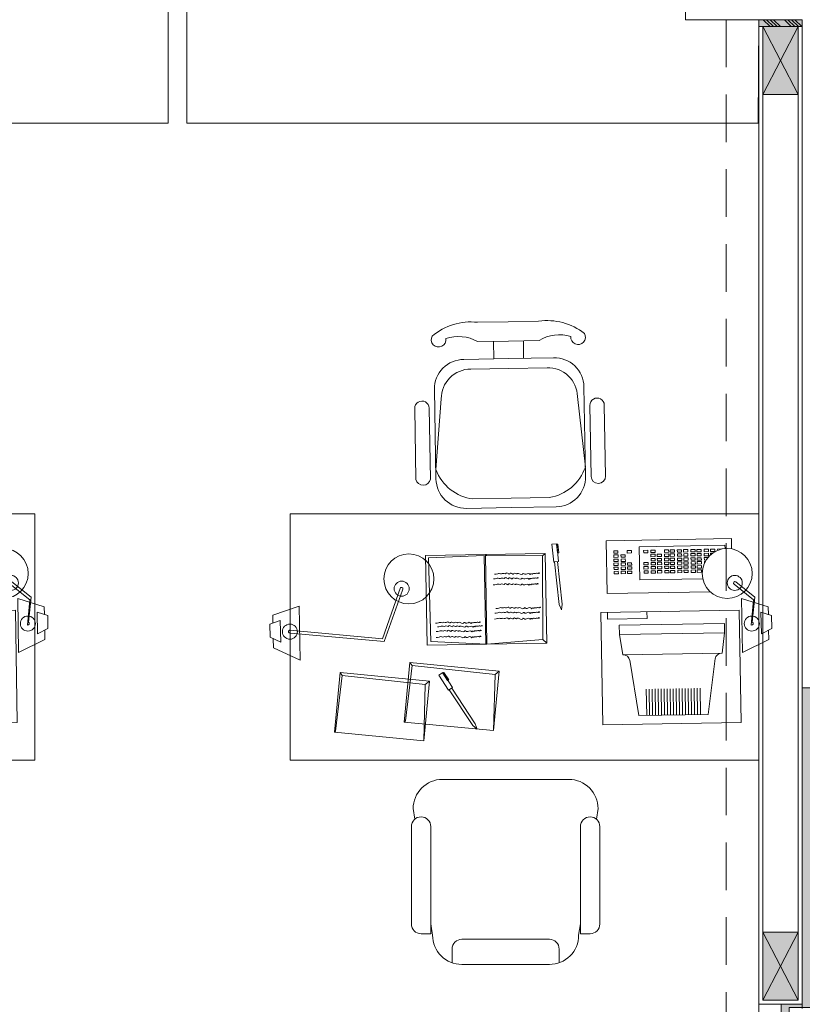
# Model space of a CAD drawing. Header units: millimetres. Extents: x -8931983 to 9630244, y 4 to 18563053.
# Tile 33 of 256: x 349108.21 to 349111.09, y 9281944.87 to 9281948.49. Entities that reach past the tile are written whole.
import ezdxf

# ---------------------------------------------------------------- set-up
doc = ezdxf.new("R2010")
doc.units = ezdxf.units.MM
for name, pattern in [('ACAD_ISO03W100', [30, 12, -18]), ('CONTINUA', [0]), ('DASHED2', [0.375, 0.25, -0.125]), ('HIDDEN', [9.524999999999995, 6.349999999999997, -3.174999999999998])]:
    doc.linetypes.add(name, pattern=pattern)
for name, color, linetype, lineweight in [('.', 7, 'Continuous', 0), ('0_PROYECCIONES 1', 1, 'DASHED2', 0), ('COLUMNETAS TOP', 253, 'Continuous', 0), ('JUNTAS DE DILATACIÓN', 160, 'CONTINUA', 9), ('LPUERTAS', 7, 'Continuous', 5), ('MURO', 133, 'Continuous', 15), ('Proyecciones 2', 251, 'HIDDEN', 5), ('PUERTAS-1.5', 1, 'Continuous', 9), ('TARRAJEO', 32, 'Continuous', 0)]:
    doc.layers.add(name, color=color, linetype=linetype, lineweight=lineweight)
doc.layers.add('LMOBILIARIO', color=252, linetype='Continuous', lineweight=5, true_color=0x898989)

# ---------------------------------------------------------------- blocks, each defined once
blk = doc.blocks.new('00_PTA_ 01')
at = {"layer": 'PUERTAS-1.5', "true_color": 0xffffff}
h = blk.add_hatch(color=7, dxfattribs=at)
h.dxf.hatch_style = 1
h.paths.add_polyline_path([(1.970000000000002, 0.1050000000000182), (0.9900000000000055, 0.1049999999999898), (0.9900000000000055, 0.0649999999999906), (1.970000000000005, 0.0650000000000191)])
h = blk.add_hatch(color=7, dxfattribs=at)
h.dxf.hatch_style = 1
h.paths.add_polyline_path([(0, 0), (0.0349999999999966, 0), (0.0349999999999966, 0.0249999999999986), (0.009999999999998, 0.0250000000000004), (0.009999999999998, 0.0649999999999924), (0, 0.0649999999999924)])
h = blk.add_hatch(color=7, dxfattribs=at)
h.dxf.hatch_style = 1
h.paths.add_polyline_path([(1, 3.6e-15), (1, 0.0649999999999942), (0.9900000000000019, 0.0649999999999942), (0.9900000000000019, 0.0250000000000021), (0.9650000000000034, 0.0250000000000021), (0.9650000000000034, 3.6e-15)])
at = {"layer": 'PUERTAS-1.5'}
for points in [[(1.970000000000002, 0.1050000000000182), (0.9900000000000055, 0.1049999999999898), (0.9900000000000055, 0.0649999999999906), (1.970000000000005, 0.0650000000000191)], [(0, 0), (0.0349999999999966, 0), (0.0349999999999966, 0.0249999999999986), (0.009999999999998, 0.0250000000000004), (0.009999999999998, 0.0649999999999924), (0, 0.0649999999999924)], [(1, 3.6e-15), (1, 0.0649999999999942), (0.9900000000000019, 0.0649999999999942), (0.9900000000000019, 0.0250000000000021), (0.9650000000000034, 0.0250000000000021), (0.9650000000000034, 3.6e-15)]]:
    blk.add_lwpolyline(points, close=True, dxfattribs=at)
at = {"layer": 'PUERTAS-1.5', "linetype": 'ACAD_ISO03W100', "ltscale": 0.01}
blk.add_arc((0.9904164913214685, 0.0645919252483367), 0.9804165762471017, 2.362126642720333, 179.9761520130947, dxfattribs=at)
at = {"layer": 'PUERTAS-1.5', "linetype": 'HIDDEN', "ltscale": 0.25}
blk.add_arc((0.9900000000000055, 0.0650000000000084), 0.9799999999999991, 359.9999999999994, 1.2213e-12, dxfattribs=at)
blk = doc.blocks.new('ESCRITORIOOO TOPICO')
at = {"layer": 'LMOBILIARIO', "lineweight": 0}
for p, q in [((-0.9748531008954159, 1.475256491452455), (-0.975971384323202, 1.539767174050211)), ((-0.8648696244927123, 1.477163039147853), (-0.865987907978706, 1.54167372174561)), ((-0.6166931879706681, 1.043497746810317), (-0.621214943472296, 1.30434532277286)), ((-0.5636985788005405, 1.044416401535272), (-0.5682203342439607, 1.305263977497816)), ((-1.260844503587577, 1.03233147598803), (-1.265366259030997, 1.293179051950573)), ((-1.207849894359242, 1.03325012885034), (-1.212371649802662, 1.294097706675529)), ((-0.100544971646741, 0.8146274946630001), (-0.56143326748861, 0.8066380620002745)), ((-0.56143326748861, 0.8066380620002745), (-0.5580692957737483, 0.612579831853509)), ((-0.0998912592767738, 0.7769166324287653), (-0.100544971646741, 0.8146274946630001)), ((-0.7611940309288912, 0.793881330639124), (-0.743265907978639, 0.7958239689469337)), ((-0.7541108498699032, 0.7285123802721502), (-0.7611940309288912, 0.793881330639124)), ((-0.7441665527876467, 0.7938739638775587), (-0.73949564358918, 0.7943800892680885)), ((-0.7441665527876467, 0.7938739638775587), (-0.7407097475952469, 0.7619719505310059)), ((-0.743265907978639, 0.7958239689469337), (-0.736169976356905, 0.7303373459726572)), ((-0.7407097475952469, 0.7619719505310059), (-0.7360388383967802, 0.7624780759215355)), ((-0.73949564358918, 0.7943800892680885), (-0.7360388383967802, 0.7624780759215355)), ((-0.1243817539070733, 0.789949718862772), (-0.4397263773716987, 0.784483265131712)), ((-0.4397263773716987, 0.784483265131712), (-0.437623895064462, 0.6631968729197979)), ((-0.1241751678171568, 0.7780323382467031), (-0.1243817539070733, 0.789949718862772)), ((-1.215178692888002, 0.7437646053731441), (-1.009915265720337, 0.7521910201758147)), ((-1.215178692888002, 0.7437646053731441), (-1.205791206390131, 0.4364124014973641)), ((-1.009915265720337, 0.7521910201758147), (-1.004265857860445, 0.4262922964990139)), ((-1.000947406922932, 0.7523464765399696), (-1.005464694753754, 0.7561220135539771)), ((-0.7955152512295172, 0.7510394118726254), (-1.000947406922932, 0.7523464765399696)), ((-0.785534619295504, 0.7601335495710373), (-0.7955152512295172, 0.7510394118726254)), ((-0.7955152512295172, 0.7510394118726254), (-0.7942444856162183, 0.4435465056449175)), ((-0.751187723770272, 0.7288291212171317), (-0.7541108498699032, 0.7285123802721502)), ((-0.751187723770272, 0.7288291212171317), (-0.7341922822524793, 0.5719823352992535)), ((-0.736169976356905, 0.7303373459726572), (-0.7511749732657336, 0.7287114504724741)), ((-0.740251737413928, 0.7300141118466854), (-0.7232562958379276, 0.5731673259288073)), ((-0.437623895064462, 0.6631968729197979), (-0.2060164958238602, 0.667211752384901)), ((-0.0142229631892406, 0.5992343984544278), (-0.0845988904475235, 0.655575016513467)), ((-1.383430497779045, 0.4465253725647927), (-1.317284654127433, 0.6342065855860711)), ((-1.378121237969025, 0.4367870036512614), (-1.310823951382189, 0.625303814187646)), ((-0.5580692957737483, 0.612579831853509), (-0.1786599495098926, 0.619156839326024)), ((-0.0191915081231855, 0.5893178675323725), (-0.0907471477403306, 0.6464536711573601)), ((0.0347193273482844, 0.5640861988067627), (-0.0632296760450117, 0.5945273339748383)), ((-0.0632296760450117, 0.5945273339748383), (-0.0597754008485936, 0.3952597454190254)), ((-0.0275930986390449, 0.4968695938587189), (-0.0191915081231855, 0.5893178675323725)), ((-0.0239677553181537, 0.5072550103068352), (-0.0142229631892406, 0.5992343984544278)), ((-1.787157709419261, 0.5325042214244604), (-1.690322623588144, 0.566321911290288)), ((-1.690322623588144, 0.566321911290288), (-1.686868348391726, 0.36705432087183)), ((-0.7341922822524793, 0.5719823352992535), (-0.7259912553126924, 0.5527019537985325)), ((-0.7259912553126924, 0.5527019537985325), (-0.7232562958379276, 0.5731673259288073)), ((-0.0718269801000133, 0.5513886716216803), (-0.5812298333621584, 0.5425582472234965)), ((-0.4110083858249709, 0.5212444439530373), (-0.4114288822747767, 0.545501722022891)), ((-0.0646785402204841, 0.1390149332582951), (-0.0718269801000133, 0.5513886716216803)), ((0.0079934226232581, 0.5438209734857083), (0.0093751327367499, 0.4641139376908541)), ((0.0471730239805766, 0.5316445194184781), (0.0079934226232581, 0.5438209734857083)), ((0.0347193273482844, 0.5640861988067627), (0.035217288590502, 0.5353601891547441)), ((-1.79847951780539, 0.4996503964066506), (-1.759745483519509, 0.5131774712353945)), ((-1.787157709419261, 0.5325042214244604), (-1.786659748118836, 0.5037782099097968)), ((-1.759745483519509, 0.5131774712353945), (-1.758363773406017, 0.4334704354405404)), ((-0.5812298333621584, 0.5425582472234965), (-0.5740813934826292, 0.1301845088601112)), ((-0.5569725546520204, 0.5429787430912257), (-0.5565520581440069, 0.518721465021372)), ((-0.5565520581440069, 0.518721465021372), (-0.4110083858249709, 0.5212444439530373)), ((0.0471730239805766, 0.5316445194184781), (0.0480045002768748, 0.4836789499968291)), ((-1.79847951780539, 0.4996503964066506), (-1.797648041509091, 0.4516848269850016)), ((-1.726536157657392, 0.4777412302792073), (-1.383430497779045, 0.4465253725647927)), ((-0.1262627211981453, 0.5026090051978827), (-0.5134045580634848, 0.4958979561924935)), ((-0.5134045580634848, 0.4958979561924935), (-0.5128099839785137, 0.4615986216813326)), ((-0.1256681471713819, 0.4683096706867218), (-0.1262627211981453, 0.5026090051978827)), ((0.0093751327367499, 0.4641139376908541), (0.0480045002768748, 0.4836789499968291)), ((0.0362166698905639, 0.4777086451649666), (0.03679801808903, 0.4441722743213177)), ((-1.758363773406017, 0.4334704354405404), (-1.797648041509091, 0.4516848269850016)), ((-1.785660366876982, 0.4461266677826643), (-1.785079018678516, 0.4125902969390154)), ((-1.722553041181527, 0.4674877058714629), (-1.378121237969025, 0.4367870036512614)), ((-1.205791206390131, 0.4364124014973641), (-0.9997819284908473, 0.4263700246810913)), ((-0.7942444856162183, 0.4435465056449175), (-0.9997819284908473, 0.4263700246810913)), ((-0.7798149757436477, 0.430183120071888), (-0.7942444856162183, 0.4435465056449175)), ((-0.5128099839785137, 0.4615986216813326), (-0.1256681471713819, 0.4683096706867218)), ((-0.5128099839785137, 0.4615986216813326), (-0.5003321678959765, 0.3875950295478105)), ((-0.135250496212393, 0.3939236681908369), (-0.1256681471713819, 0.4683096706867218)), ((-0.0597754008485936, 0.3952597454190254), (0.03679801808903, 0.4441722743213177)), ((-1.686868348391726, 0.36705432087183), (-1.785079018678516, 0.4125902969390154)), ((-0.135250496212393, 0.3939236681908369), (-0.5003321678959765, 0.3875950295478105)), ((-0.4413218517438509, 0.1640372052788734), (-0.4748205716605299, 0.3680077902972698)), ((-0.1864770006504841, 0.1684549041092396), (-0.1600678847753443, 0.3734639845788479)), ((-1.275224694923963, 0.3480305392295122), (-1.29958535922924, 0.1440436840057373)), ((-1.275224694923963, 0.3480305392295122), (-1.283140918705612, 0.3589689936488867)), ((-1.275224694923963, 0.3480305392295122), (-0.9695328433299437, 0.3147740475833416)), ((-0.9546340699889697, 0.3276121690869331), (-0.9695328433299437, 0.3147740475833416)), ((-1.532215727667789, 0.3108805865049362), (-1.556576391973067, 0.1068937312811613)), ((-1.540131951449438, 0.3218190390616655), (-1.532215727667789, 0.3108805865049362)), ((-1.532215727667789, 0.3108805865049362), (-1.22652387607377, 0.2776240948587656)), ((-1.211625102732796, 0.2904622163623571), (-1.22652387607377, 0.2776240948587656)), ((-1.177164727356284, 0.3124237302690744), (-1.162086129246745, 0.3223144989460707)), ((-1.141101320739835, 0.2574446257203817), (-1.177164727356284, 0.3124237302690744)), ((-1.162086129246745, 0.3223144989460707), (-1.125957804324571, 0.2672364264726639)), ((-1.162000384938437, 0.320168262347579), (-1.158071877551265, 0.3227451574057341)), ((-1.162000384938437, 0.320168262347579), (-1.144400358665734, 0.293336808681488)), ((-1.158071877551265, 0.3227451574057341), (-1.140471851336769, 0.2959137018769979)), ((-1.144400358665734, 0.293336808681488), (-1.140471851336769, 0.2959137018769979)), ((-0.9695328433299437, 0.3147740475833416), (-0.9755386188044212, 0.1086076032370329)), ((-1.22652387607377, 0.2776240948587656), (-1.23252965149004, 0.0714576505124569)), ((-1.138642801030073, 0.2590572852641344), (-1.141101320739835, 0.2574446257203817)), ((-1.138642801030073, 0.2590572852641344), (-1.052111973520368, 0.1271399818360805)), ((-1.125957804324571, 0.2672364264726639), (-1.138577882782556, 0.2589583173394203)), ((-1.129444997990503, 0.2650905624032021), (-1.042914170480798, 0.133173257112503)), ((-0.4123957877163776, 0.1645386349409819), (-0.4140695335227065, 0.2610924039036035)), ((-0.4013974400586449, 0.1647292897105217), (-0.4030711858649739, 0.2612830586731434)), ((-0.3903990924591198, 0.1649199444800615), (-0.3920728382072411, 0.2614737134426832)), ((-0.3794007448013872, 0.1651105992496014), (-0.3810744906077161, 0.261664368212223)), ((-0.3684023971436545, 0.1653012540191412), (-0.3700761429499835, 0.2618550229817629)), ((-0.3574040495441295, 0.165491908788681), (-0.3590777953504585, 0.2620456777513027)), ((-0.3464057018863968, 0.1656825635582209), (-0.3480794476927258, 0.2622363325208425)), ((-0.3354073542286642, 0.1658732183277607), (-0.3370811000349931, 0.2624269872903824)), ((-0.3354073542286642, 0.1658732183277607), (-0.3370811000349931, 0.2624269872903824)), ((-0.3244090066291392, 0.1660638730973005), (-0.3260827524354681, 0.2626176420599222)), ((-0.3134106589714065, 0.1662545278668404), (-0.3150844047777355, 0.262808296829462)), ((-0.3024123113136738, 0.1664451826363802), (-0.3040860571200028, 0.2629989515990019)), ((-0.2914139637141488, 0.16663583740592), (-0.2930877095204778, 0.2631896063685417)), ((-0.2804156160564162, 0.1668264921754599), (-0.2820893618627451, 0.2633802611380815)), ((-0.2694172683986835, 0.1670171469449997), (-0.2710910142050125, 0.2635709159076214)), ((-0.2584189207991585, 0.1672078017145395), (-0.2600926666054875, 0.2637615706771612)), ((-0.2474205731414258, 0.1673984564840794), (-0.2490943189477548, 0.263952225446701)), ((-0.2364222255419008, 0.1675891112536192), (-0.2380959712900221, 0.2641428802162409)), ((-0.2254238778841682, 0.167779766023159), (-0.2270976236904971, 0.2643335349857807)), ((-0.2144255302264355, 0.1679704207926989), (-0.2160992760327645, 0.2645241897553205)), ((-0.4413218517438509, 0.1640372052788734), (-0.1864770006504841, 0.1684549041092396)), ((-1.29958535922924, 0.1440436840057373), (-1.303844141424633, 0.1399787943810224)), ((-1.052111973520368, 0.1271399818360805), (-1.036033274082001, 0.1137062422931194)), ((-1.036033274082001, 0.1137062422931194), (-1.042914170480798, 0.133173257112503)), ((-0.5740813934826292, 0.1301845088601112), (-0.0646785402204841, 0.1390149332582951)), ((-1.556576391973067, 0.1068937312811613), (-1.56083517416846, 0.1028288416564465))]:
    blk.add_line(p, q, dxfattribs=at)
for points in [[(-1.20117700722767, 1.55907660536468, -0.2070656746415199), (-1.034745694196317, 1.609901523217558), (-0.922212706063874, 1.611852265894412)], [(-0.6415868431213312, 1.56877702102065, 0.2070656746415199), (-0.8096797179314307, 1.613803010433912), (-0.922212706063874, 1.611852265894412)], [(-1.151120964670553, 1.549954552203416, -0.214578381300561), (-1.033965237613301, 1.538761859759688), (-0.920979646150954, 1.540720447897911)], [(-0.6912966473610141, 1.557925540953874, 0.214578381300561), (-0.8079940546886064, 1.542679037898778), (-0.920979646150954, 1.540720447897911)], [(-0.9103667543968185, 0.9284920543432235), (-1.07534196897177, 0.925632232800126, -0.4142135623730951), (-1.187231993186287, 1.033709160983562), (-1.192951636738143, 1.363659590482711, -0.418376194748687), (-1.084836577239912, 1.473349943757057), (-0.9198613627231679, 1.476209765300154)], [(-0.9103667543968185, 0.9284920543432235), (-0.7453915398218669, 0.931351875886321, 0.4142135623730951), (-0.6373146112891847, 1.043241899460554), (-0.6430342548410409, 1.373192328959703, 0.418376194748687), (-0.7548861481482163, 1.479069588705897), (-0.9198613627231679, 1.476209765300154)], [(-0.9109662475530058, 0.9630751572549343), (-1.051265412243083, 0.9606430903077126, -0.2802796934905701), (-1.187831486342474, 1.068292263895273), (-1.167653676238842, 1.328211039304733, -0.4183761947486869), (-1.05953861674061, 1.437901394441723), (-0.9192394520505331, 1.440333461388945)], [(-0.9109662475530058, 0.9630751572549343), (-0.7706670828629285, 0.9655072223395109, 0.2802796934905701), (-0.6379141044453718, 1.077825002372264), (-0.6670883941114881, 1.336888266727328, 0.4183761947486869), (-0.778940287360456, 1.442765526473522), (-0.9192394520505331, 1.440333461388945)]]:
    blk.add_lwpolyline(points, format="xyb", dxfattribs=at)
for points in [[(-1.723819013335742, 0.9054742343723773), (0, 0.9054742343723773), (0, 0), (-1.723819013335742, 0)], [(-0.5336994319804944, 0.7694997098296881), (-0.5180521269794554, 0.7697709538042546), (-0.5178989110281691, 0.7609323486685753), (-0.5335462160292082, 0.7606611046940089)], [(-0.4840362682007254, 0.7703606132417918), (-0.4683889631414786, 0.7706318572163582), (-0.4682357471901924, 0.761793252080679), (-0.4838830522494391, 0.7615220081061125)], [(-0.4234881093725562, 0.7714102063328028), (-0.4078408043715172, 0.7716814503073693), (-0.4076875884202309, 0.76284284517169), (-0.42333489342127, 0.7625716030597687)], [(-0.396955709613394, 0.7718701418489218), (-0.3813084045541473, 0.7721413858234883), (-0.381155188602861, 0.763302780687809), (-0.3968024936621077, 0.7630315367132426)], [(-0.3472925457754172, 0.7727310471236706), (-0.3316452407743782, 0.7730022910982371), (-0.3314920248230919, 0.7641636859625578), (-0.347139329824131, 0.7638924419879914)], [(-0.3262028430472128, 0.7730966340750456), (-0.3105555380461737, 0.773367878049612), (-0.3104023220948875, 0.7645292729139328), (-0.3260496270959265, 0.7642580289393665)], [(-0.2996704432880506, 0.7735565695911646), (-0.2840231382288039, 0.7738278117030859), (-0.2838699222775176, 0.7649892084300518), (-0.2995172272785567, 0.7647179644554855)], [(-0.2765396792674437, 0.7739575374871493), (-0.260892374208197, 0.7742287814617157), (-0.2607391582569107, 0.7653901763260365), (-0.2763864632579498, 0.76511893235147)], [(-0.2500072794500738, 0.7744174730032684), (-0.2343599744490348, 0.7746887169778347), (-0.2342067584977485, 0.7658501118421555), (-0.2498540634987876, 0.765578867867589)], [(-0.227556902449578, 0.774806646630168), (-0.211909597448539, 0.7750778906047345), (-0.2117563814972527, 0.7662392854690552), (-0.2274036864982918, 0.7659680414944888)], [(-0.2010245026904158, 0.775266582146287), (-0.1853771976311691, 0.7755378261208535), (-0.1852239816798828, 0.7666992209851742), (-0.2008712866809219, 0.7664279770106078)], [(-0.2007652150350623, 0.7603089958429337), (-0.1851179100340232, 0.7605802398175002), (-0.184964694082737, 0.7517416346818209), (-0.200611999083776, 0.7514703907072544)], [(-0.1778937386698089, 0.7756675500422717), (-0.1622464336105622, 0.7759387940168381), (-0.162093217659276, 0.7671001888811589), (-0.177740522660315, 0.7668289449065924)], [(-1.005501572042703, 0.7563204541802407), (-1.225468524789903, 0.752507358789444), (-1.219748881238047, 0.4225569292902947), (-0.9997819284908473, 0.4263700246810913)], [(-1.005501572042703, 0.7563204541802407), (-0.785534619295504, 0.7601335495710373), (-0.7798149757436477, 0.430183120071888), (-0.9997819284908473, 0.4263700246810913)], [(-0.5334401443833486, 0.7545421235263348), (-0.5177928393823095, 0.7548133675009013), (-0.5176396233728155, 0.745974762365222), (-0.5332869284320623, 0.7457035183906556)], [(-0.5331690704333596, 0.7389046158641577), (-0.5175217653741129, 0.7391758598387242), (-0.5173685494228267, 0.7303372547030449), (-0.5330158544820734, 0.7300660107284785)], [(-0.5329215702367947, 0.7246270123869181), (-0.517274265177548, 0.7248982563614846), (-0.5171210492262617, 0.7160596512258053), (-0.5327683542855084, 0.715788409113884)], [(-0.5069077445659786, 0.7550020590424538), (-0.4912604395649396, 0.7552733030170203), (-0.4911072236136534, 0.746434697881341), (-0.5067545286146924, 0.7461634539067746)], [(-0.5066366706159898, 0.7393645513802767), (-0.4909893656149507, 0.7396357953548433), (-0.4908361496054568, 0.7307971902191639), (-0.5064834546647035, 0.7305259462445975)], [(-0.5063891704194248, 0.7250869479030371), (-0.4907418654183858, 0.7253581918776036), (-0.4905886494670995, 0.7165195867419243), (-0.5062359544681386, 0.7162483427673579)], [(-0.4832584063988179, 0.7254879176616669), (-0.4676111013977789, 0.7257591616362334), (-0.4674578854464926, 0.7169205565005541), (-0.4831051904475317, 0.7166493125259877)], [(-0.4227102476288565, 0.726537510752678), (-0.4070629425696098, 0.7268087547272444), (-0.4069097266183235, 0.7179701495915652), (-0.4225570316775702, 0.7176989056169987)], [(-0.3966964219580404, 0.7569125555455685), (-0.3810491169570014, 0.757183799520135), (-0.3808959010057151, 0.7483451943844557), (-0.3965432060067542, 0.7480739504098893)], [(-0.3964253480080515, 0.7412750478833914), (-0.3807780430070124, 0.741546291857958), (-0.3806248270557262, 0.7327076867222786), (-0.3962721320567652, 0.7324364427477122)], [(-0.3961778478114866, 0.726997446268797), (-0.3805305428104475, 0.7272686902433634), (-0.3803773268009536, 0.7184300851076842), (-0.3960246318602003, 0.7181588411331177)], [(-0.3735656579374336, 0.7573135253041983), (-0.3579183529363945, 0.7575847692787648), (-0.3577651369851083, 0.7487461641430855), (-0.3734124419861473, 0.7484749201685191)], [(-0.3732945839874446, 0.7416760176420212), (-0.3576472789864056, 0.7419472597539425), (-0.3574940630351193, 0.7331086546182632), (-0.3731413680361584, 0.732837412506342)], [(-0.3730470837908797, 0.7273984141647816), (-0.3573997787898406, 0.7276696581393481), (-0.3572465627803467, 0.7188310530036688), (-0.3728938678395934, 0.7185598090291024)], [(-0.3470332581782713, 0.7577734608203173), (-0.3313859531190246, 0.7580447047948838), (-0.3312327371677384, 0.7492060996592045), (-0.3468800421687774, 0.7489348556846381)], [(-0.3467621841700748, 0.7421359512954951), (-0.3311148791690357, 0.7424071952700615), (-0.3309616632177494, 0.7335685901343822), (-0.3466089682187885, 0.7332973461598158)], [(-0.3465146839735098, 0.7278583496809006), (-0.3308673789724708, 0.7281295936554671), (-0.3307141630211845, 0.7192909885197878), (-0.3463614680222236, 0.7190197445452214)], [(-0.3259435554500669, 0.7581390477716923), (-0.3102962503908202, 0.7584102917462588), (-0.3101430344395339, 0.7495716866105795), (-0.3257903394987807, 0.7493004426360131)], [(-0.325672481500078, 0.7425015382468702), (-0.3100251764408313, 0.7427727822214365), (-0.309871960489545, 0.7339341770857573), (-0.3255192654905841, 0.7336629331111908)], [(-0.3254249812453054, 0.7282239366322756), (-0.3097776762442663, 0.7284951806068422), (-0.3096244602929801, 0.7196565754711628), (-0.3252717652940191, 0.7193853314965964)], [(-0.299411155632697, 0.7585989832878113), (-0.283763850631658, 0.7588702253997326), (-0.2836106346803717, 0.7500316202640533), (-0.2992579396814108, 0.7497603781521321)], [(-0.2991400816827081, 0.7429614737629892), (-0.2834927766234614, 0.7432327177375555), (-0.2833395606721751, 0.7343941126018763), (-0.2989868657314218, 0.7341228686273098)], [(-0.2988925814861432, 0.7286838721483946), (-0.2832452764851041, 0.7289551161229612), (-0.2830920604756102, 0.7201165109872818), (-0.2987393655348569, 0.7198452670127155)], [(-0.2762803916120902, 0.758999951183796), (-0.2606330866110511, 0.7592711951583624), (-0.2604798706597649, 0.7504325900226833), (-0.2761271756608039, 0.7501613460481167)], [(-0.2760093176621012, 0.743362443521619), (-0.2603620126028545, 0.7436336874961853), (-0.2602087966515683, 0.7347950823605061), (-0.275856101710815, 0.7345238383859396)], [(-0.2757618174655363, 0.7290848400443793), (-0.2601145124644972, 0.7293560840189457), (-0.2599612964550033, 0.7205174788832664), (-0.27560860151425, 0.7202462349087)], [(-0.2497479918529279, 0.759459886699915), (-0.2341006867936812, 0.7597311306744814), (-0.233947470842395, 0.7508925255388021), (-0.249594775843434, 0.7506212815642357)], [(-0.2494769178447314, 0.7438223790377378), (-0.2338296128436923, 0.7440936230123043), (-0.233676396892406, 0.7352550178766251), (-0.2493237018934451, 0.7349837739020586)], [(-0.2492294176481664, 0.7295447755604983), (-0.2335821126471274, 0.7298160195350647), (-0.2334288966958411, 0.7209774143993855), (-0.2490762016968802, 0.720706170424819)], [(-0.2272976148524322, 0.7598490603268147), (-0.2116503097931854, 0.7601203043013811), (-0.2114970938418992, 0.7512816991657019), (-0.2271443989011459, 0.7510104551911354)], [(-0.2270265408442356, 0.7442115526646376), (-0.2113792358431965, 0.7444827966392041), (-0.2112260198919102, 0.7356441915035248), (-0.2268733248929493, 0.7353729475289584)], [(-0.2267790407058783, 0.7299339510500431), (-0.2111317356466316, 0.7302051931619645), (-0.2109785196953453, 0.7213665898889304), (-0.2266258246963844, 0.7210953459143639)], [(-0.5326622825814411, 0.7096694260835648), (-0.517014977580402, 0.7099406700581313), (-0.5168617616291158, 0.701102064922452), (-0.5325090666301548, 0.7008308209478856)], [(-0.5323912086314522, 0.6940319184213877), (-0.5167439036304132, 0.6943031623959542), (-0.5165906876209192, 0.6854645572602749), (-0.532237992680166, 0.6851933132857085)], [(-0.5061298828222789, 0.7101293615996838), (-0.4904825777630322, 0.7104006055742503), (-0.490329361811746, 0.701562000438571), (-0.5059766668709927, 0.7012907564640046)], [(-0.5058588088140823, 0.6944918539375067), (-0.4902115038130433, 0.6947630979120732), (-0.490058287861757, 0.6859244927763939), (-0.5057055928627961, 0.6856532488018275)], [(-0.4829991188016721, 0.7105303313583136), (-0.4673518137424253, 0.7108015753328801), (-0.4671985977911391, 0.7019629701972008), (-0.4828459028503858, 0.7016917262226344)], [(-0.4827280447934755, 0.6948928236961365), (-0.4670807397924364, 0.6951640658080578), (-0.4669275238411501, 0.6863254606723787), (-0.4825748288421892, 0.6860542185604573)], [(-0.4224509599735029, 0.7115799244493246), (-0.4068036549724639, 0.7118511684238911), (-0.4066504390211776, 0.7030125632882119), (-0.4222977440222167, 0.7027413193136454)], [(-0.422179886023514, 0.6959424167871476), (-0.406532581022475, 0.696213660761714), (-0.406379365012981, 0.6873750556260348), (-0.4220266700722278, 0.6871038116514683)], [(-0.3959185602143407, 0.7120398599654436), (-0.380271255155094, 0.7123111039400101), (-0.3801180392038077, 0.7034724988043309), (-0.3957653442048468, 0.7032012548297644)], [(-0.3956474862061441, 0.6964023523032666), (-0.380000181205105, 0.696673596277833), (-0.3798469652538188, 0.6878349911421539), (-0.3954942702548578, 0.6875637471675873)], [(-0.3727877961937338, 0.7124408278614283), (-0.3571404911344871, 0.7127120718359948), (-0.3569872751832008, 0.7038734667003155), (-0.3726345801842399, 0.7036022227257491)], [(-0.3725167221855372, 0.6968033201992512), (-0.3568694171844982, 0.6970745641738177), (-0.3567162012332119, 0.6882359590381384), (-0.372363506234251, 0.687964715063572)], [(-0.3462553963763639, 0.7129007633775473), (-0.3306080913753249, 0.7131720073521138), (-0.3304548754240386, 0.7043334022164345), (-0.3461021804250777, 0.7040621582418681)], [(-0.345984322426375, 0.6972632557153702), (-0.3303370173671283, 0.6975344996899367), (-0.330183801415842, 0.6886958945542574), (-0.3458311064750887, 0.688424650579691)], [(-0.3251656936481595, 0.7132663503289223), (-0.3095183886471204, 0.7135375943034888), (-0.3093651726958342, 0.7046989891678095), (-0.3250124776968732, 0.7044277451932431)], [(-0.3248946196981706, 0.6976288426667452), (-0.3092473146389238, 0.6979000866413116), (-0.3090940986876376, 0.6890614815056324), (-0.3247414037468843, 0.688790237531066)], [(-0.2986332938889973, 0.7137262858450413), (-0.2829859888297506, 0.7139975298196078), (-0.2828327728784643, 0.7051589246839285), (-0.2984800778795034, 0.7048876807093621)], [(-0.2983622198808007, 0.6980887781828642), (-0.2827149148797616, 0.6983600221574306), (-0.2825616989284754, 0.6895214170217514), (-0.2982090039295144, 0.689250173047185)], [(-0.2755025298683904, 0.714127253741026), (-0.2598552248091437, 0.7143984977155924), (-0.2597020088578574, 0.7055598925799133), (-0.2753493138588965, 0.7052886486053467)], [(-0.2752314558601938, 0.698489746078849), (-0.2595841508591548, 0.6987609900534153), (-0.2594309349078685, 0.689922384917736), (-0.2750782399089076, 0.6896511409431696)], [(-0.2489701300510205, 0.714587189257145), (-0.2333228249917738, 0.7148584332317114), (-0.2331696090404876, 0.7060198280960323), (-0.2488169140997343, 0.7057485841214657)], [(-0.2486990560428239, 0.698949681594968), (-0.2330517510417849, 0.6992209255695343), (-0.2328985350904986, 0.6903823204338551), (-0.2485458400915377, 0.6901110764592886)], [(-0.2265197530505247, 0.7149763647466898), (-0.2108724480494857, 0.7152476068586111), (-0.2107192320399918, 0.7064090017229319), (-0.2263665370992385, 0.7061377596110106)], [(-0.2262486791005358, 0.6993388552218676), (-0.2106013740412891, 0.6996100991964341), (-0.2104481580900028, 0.6907714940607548), (-0.2260954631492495, 0.6905002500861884)], [(-1.304045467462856, 0.1399644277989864), (-1.283140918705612, 0.3589689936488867), (-0.9546340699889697, 0.3276121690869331), (-0.9755386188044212, 0.1086076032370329)], [(-1.561036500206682, 0.1028144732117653), (-1.540131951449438, 0.3218190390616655), (-1.211625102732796, 0.2904622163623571), (-1.23252965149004, 0.0714576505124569)]]:
    blk.add_lwpolyline(points, close=True, dxfattribs=at)
for points in [[(-0.1775339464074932, 0.7549121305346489), (-0.1776344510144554, 0.7607099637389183), (-0.1701989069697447, 0.7608388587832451)], [(-0.1512797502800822, 0.7714208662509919), (-0.1513613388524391, 0.7761274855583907), (-0.1357140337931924, 0.7763987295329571), (-0.1357120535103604, 0.7762844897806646)], [(-0.1936366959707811, 0.7359490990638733), (-0.2003409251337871, 0.7358328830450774), (-0.2004941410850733, 0.7446714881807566), (-0.1871291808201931, 0.7449031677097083)], [(-0.2001335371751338, 0.7238692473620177), (-0.2002466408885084, 0.7303938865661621), (-0.1968827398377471, 0.730452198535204)]]:
    blk.add_lwpolyline(points, dxfattribs=at)
for centre, radius in [((-0.1162119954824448, 0.6865211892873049), 0.0918569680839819), ((-1.286763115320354, 0.6662298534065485), 0.0918569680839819), ((-1.31337201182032, 0.6303915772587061), 0.0277161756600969), ((-0.0883769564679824, 0.6516266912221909), 0.0277161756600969), ((-0.0257804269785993, 0.5020623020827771), 0.0277161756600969), ((-1.724544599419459, 0.4726144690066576), 0.0277161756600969)]:
    blk.add_circle(centre, radius, dxfattribs=at)
for centre, radius, start, end in [((-1.177706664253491, 1.54596802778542), 0.0268829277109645, 150.8159140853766, 8.527962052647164), ((-0.6645887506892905, 1.554862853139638), 0.0268829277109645, 173.4582673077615, 31.17031522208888), ((-1.23886895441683, 1.293638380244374), 0.0265012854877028, 0.9931147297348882, 180.9931147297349), ((-0.5947176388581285, 1.30480465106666), 0.0265012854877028, 0.9931147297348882, 180.9931147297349), ((-1.234484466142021, 1.0377285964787), 0.0269068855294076, 191.5711777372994, 350.6350771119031), ((-0.5901958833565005, 1.043957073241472), 0.0265012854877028, 180.9931147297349, 0.9931147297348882), ((-0.087673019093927, 0.6510143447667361), 0.0054999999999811, 56.01799622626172, 236.0179962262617), ((-1.314054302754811, 0.6297552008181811), 0.0054999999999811, 305.968233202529, 125.9682332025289), ((-0.0257804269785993, 0.5020623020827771), 0.0055000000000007, 250.7569169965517, 70.7569169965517), ((-1.724544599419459, 0.4726144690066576), 0.0055000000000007, 111.2293123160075, 291.2293123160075), ((-0.4987409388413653, 0.3632600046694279), 0.0243869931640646, 7.426874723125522, 93.741155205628), ((-0.1359973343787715, 0.3695481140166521), 0.0243869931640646, 88.24507403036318, 174.5593547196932)]:
    blk.add_arc(centre, radius, start, end, dxfattribs=at)
for points, knots in [([(-0.9715172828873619, 0.6834036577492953), (-0.9677308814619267, 0.6836076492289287), (-0.9620081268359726, 0.6839159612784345), (-0.9537716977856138, 0.6878073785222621), (-0.9468821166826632, 0.6834088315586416), (-0.939719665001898, 0.6885819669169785), (-0.932381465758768, 0.6826427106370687), (-0.9257634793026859, 0.6919291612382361), (-0.9187393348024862, 0.6806828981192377), (-0.9124958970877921, 0.6913095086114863), (-0.9036313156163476, 0.6802336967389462), (-0.8979822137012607, 0.6904275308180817), (-0.8922473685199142, 0.6825671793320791), (-0.8841127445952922, 0.6915260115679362), (-0.8713492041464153, 0.6760221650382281), (-0.8658777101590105, 0.6886214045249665), (-0.8569541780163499, 0.6775718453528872), (-0.8463992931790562, 0.69203692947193), (-0.8403437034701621, 0.6802786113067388), (-0.8382607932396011, 0.6875740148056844), (-0.8339493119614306, 0.6827754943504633), (-0.8291134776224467, 0.687926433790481), (-0.8221676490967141, 0.6839413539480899), (-0.8159399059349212, 0.6888326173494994), (-0.8110666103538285, 0.6836680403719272), (-0.808891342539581, 0.6903842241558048), (-0.8073195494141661, 0.6869935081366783), (-0.8061217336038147, 0.6872665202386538), (-0.8056254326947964, 0.687379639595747)], [0, 0, 0, 0, 0.0113473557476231, 0.0171503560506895, 0.0259843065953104, 0.0315931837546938, 0.0404271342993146, 0.0465813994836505, 0.0563193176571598, 0.0612894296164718, 0.0731771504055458, 0.0781475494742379, 0.0860195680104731, 0.0890326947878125, 0.1091108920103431, 0.1130471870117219, 0.1196384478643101, 0.1365863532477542, 0.140566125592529, 0.1445022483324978, 0.1489528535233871, 0.1520994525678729, 0.1621418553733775, 0.1677097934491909, 0.1721604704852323, 0.1761401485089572, 0.1781299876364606, 0.1795377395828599, 0.1795377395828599, 0.1795377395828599, 0.1795377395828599]), ([(-0.9757934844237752, 0.6661854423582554), (-0.9720070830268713, 0.6663894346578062), (-0.966284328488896, 0.6666977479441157), (-0.9580478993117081, 0.670589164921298), (-0.9511583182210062, 0.666190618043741), (-0.9439958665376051, 0.6713637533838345), (-0.9366576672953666, 0.6654244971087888), (-0.9300396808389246, 0.6747109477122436), (-0.9230155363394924, 0.6634646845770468), (-0.9167720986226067, 0.6740912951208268), (-0.9079075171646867, 0.6630154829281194), (-0.9022584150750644, 0.6732093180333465), (-0.8965235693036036, 0.665348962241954), (-0.8883889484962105, 0.674307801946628), (-0.8756254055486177, 0.6588039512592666), (-0.8701539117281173, 0.6714031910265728), (-0.8612303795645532, 0.6603536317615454), (-0.8506754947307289, 0.6748187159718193), (-0.8446199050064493, 0.6630603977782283), (-0.8425369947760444, 0.6703558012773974), (-0.838225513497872, 0.6655572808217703), (-0.8333896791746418, 0.6707082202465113), (-0.8264438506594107, 0.6667231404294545), (-0.8202161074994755, 0.6716144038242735), (-0.8153428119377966, 0.666449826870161), (-0.8131675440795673, 0.673166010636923), (-0.8115957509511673, 0.6697752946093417), (-0.8103979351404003, 0.670048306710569), (-0.8099016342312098, 0.6701614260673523)], [0, 0, 0, 0, 0.0113473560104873, 0.0171503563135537, 0.0259843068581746, 0.031593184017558, 0.0404271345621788, 0.0465813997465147, 0.056319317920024, 0.061289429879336, 0.07317715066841, 0.0781475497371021, 0.0860195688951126, 0.0890326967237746, 0.1091108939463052, 0.113047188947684, 0.1196384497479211, 0.1365863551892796, 0.1405661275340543, 0.1445022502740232, 0.1489528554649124, 0.1520994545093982, 0.1621418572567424, 0.1677097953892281, 0.172160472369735, 0.1761401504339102, 0.1781299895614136, 0.1795377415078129, 0.1795377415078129, 0.1795377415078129, 0.1795377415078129]), ([(-0.9765604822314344, 0.644456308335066), (-0.972774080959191, 0.644660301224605), (-0.9670513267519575, 0.6449686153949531), (-0.9588148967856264, 0.6488600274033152), (-0.9519253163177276, 0.6444614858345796), (-0.9447628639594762, 0.6496346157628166), (-0.9374246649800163, 0.6436953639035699), (-0.930806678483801, 0.6529818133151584), (-0.9237825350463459, 0.6417355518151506), (-0.9175390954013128, 0.652362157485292), (-0.908674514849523, 0.641286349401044), (-0.9030254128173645, 0.651480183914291), (-0.8972905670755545, 0.6436198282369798), (-0.8891559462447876, 0.6525786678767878), (-0.8763924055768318, 0.6370748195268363), (-0.8709209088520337, 0.6496740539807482), (-0.8619973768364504, 0.6386244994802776), (-0.8514424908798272, 0.6530895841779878), (-0.8453869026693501, 0.6413312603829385), (-0.8433039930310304, 0.6486266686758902), (-0.8389925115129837, 0.6438281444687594), (-0.8341566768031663, 0.6489790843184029), (-0.827210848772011, 0.6449940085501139), (-0.8209831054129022, 0.6498852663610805), (-0.8161098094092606, 0.644720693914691), (-0.8139345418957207, 0.6514368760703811), (-0.8123627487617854, 0.6480461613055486), (-0.811164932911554, 0.6483191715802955), (-0.8106686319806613, 0.6484322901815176)], [0, 0, 0, 0, 0.0113473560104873, 0.0171503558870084, 0.0259843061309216, 0.0315931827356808, 0.0404271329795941, 0.0465813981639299, 0.0563193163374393, 0.0612894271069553, 0.0731771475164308, 0.0781475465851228, 0.0860195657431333, 0.0890326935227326, 0.1091108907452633, 0.1130471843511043, 0.1196384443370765, 0.136586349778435, 0.1405661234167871, 0.1445022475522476, 0.1489528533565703, 0.1520994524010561, 0.1621418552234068, 0.1677097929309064, 0.1721604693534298, 0.1761401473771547, 0.1781299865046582, 0.1795377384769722, 0.1795377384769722, 0.1795377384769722, 0.1795377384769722]), ([(-0.9713280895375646, 0.5405393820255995), (-0.9675416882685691, 0.5407433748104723), (-0.9618189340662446, 0.5410516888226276), (-0.9535825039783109, 0.5449431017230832), (-0.9466929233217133, 0.5405445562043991), (-0.93953047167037, 0.5457176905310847), (-0.9321922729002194, 0.5397784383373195), (-0.9255742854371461, 0.5490648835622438), (-0.9185501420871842, 0.5378186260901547), (-0.9123067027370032, 0.5484452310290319), (-0.9034421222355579, 0.5373694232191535), (-0.897793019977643, 0.5475632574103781), (-0.8920581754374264, 0.5397029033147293), (-0.8839235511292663, 0.5486617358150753), (-0.8711600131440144, 0.533157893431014), (-0.8656885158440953, 0.5457571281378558), (-0.8567649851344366, 0.5347075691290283), (-0.8462100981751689, 0.5491726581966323), (-0.8401545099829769, 0.5374143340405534), (-0.8380716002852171, 0.5447097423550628), (-0.8337601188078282, 0.5399112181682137), (-0.8289242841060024, 0.545062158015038), (-0.8219784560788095, 0.5410770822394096), (-0.815750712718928, 0.545968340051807), (-0.8108774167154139, 0.5408037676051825), (-0.8087021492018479, 0.5475199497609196), (-0.807130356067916, 0.544129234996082), (-0.8059325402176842, 0.5444022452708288), (-0.8054362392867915, 0.5445153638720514)], [0, 0, 0, 0, 0.0113473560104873, 0.0171503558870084, 0.0259843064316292, 0.0315931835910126, 0.0404271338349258, 0.0465813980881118, 0.0563193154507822, 0.0612894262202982, 0.0731771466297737, 0.0781475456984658, 0.0860195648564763, 0.0890326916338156, 0.109110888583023, 0.113047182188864, 0.1196384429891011, 0.1365863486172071, 0.1405661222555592, 0.144502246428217, 0.1489528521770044, 0.1520994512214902, 0.162141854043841, 0.1677097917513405, 0.1721604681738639, 0.1761401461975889, 0.1781299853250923, 0.1795377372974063, 0.1795377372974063, 0.1795377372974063, 0.1795377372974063]), ([(-0.9670518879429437, 0.5577575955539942), (-0.9632654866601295, 0.5579615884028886), (-0.957542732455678, 0.5582699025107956), (-0.9493063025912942, 0.5621613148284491), (-0.9424167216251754, 0.5577627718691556), (-0.9352542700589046, 0.5629359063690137), (-0.9279160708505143, 0.5569966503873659), (-0.9212980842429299, 0.5662831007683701), (-0.9142739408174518, 0.5550368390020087), (-0.9080305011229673, 0.5656634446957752), (-0.8991659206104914, 0.554587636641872), (-0.893516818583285, 0.5647814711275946), (-0.8877819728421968, 0.5569211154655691), (-0.8796473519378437, 0.5658799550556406), (-0.8668838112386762, 0.550376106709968), (-0.8614123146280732, 0.5629753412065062), (-0.8524887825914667, 0.5519257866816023), (-0.841933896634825, 0.5663908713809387), (-0.8358783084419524, 0.5546325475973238), (-0.8337953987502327, 0.5619279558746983), (-0.8294839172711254, 0.5571294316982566), (-0.8246480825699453, 0.5622803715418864), (-0.8177022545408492, 0.5582952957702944), (-0.811474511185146, 0.563186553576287), (-0.8066012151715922, 0.5580219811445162), (-0.8044259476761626, 0.5647381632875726), (-0.8028541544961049, 0.5613474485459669), (-0.80165633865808, 0.5616204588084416), (-0.8011600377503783, 0.561733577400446)], [0, 0, 0, 0, 0.0113473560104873, 0.0171503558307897, 0.025984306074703, 0.0315931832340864, 0.0404271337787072, 0.0465813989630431, 0.0563193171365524, 0.0612894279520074, 0.0731771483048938, 0.0781475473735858, 0.0860195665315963, 0.0890326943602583, 0.109110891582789, 0.1130471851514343, 0.1196384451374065, 0.136586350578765, 0.1405661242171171, 0.1445022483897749, 0.1489528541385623, 0.1520994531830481, 0.1621418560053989, 0.1677097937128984, 0.1721604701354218, 0.1761401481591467, 0.1781299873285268, 0.179537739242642, 0.179537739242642, 0.179537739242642, 0.179537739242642]), ([(-1.189126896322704, 0.5036186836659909), (-1.185340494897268, 0.5038226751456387), (-1.179617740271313, 0.5041309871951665), (-1.171381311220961, 0.5080224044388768), (-1.164491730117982, 0.5036238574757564), (-1.157329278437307, 0.5087969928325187), (-1.149991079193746, 0.5028577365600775), (-1.143373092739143, 0.5121441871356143), (-1.136348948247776, 0.5008979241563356), (-1.130105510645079, 0.5115245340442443), (-1.121240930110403, 0.5004487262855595), (-1.115591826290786, 0.5106425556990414), (-1.109856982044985, 0.5027822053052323), (-1.101722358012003, 0.5117410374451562), (-1.088958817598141, 0.4962371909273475), (-1.083487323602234, 0.5088364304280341), (-1.074563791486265, 0.4977868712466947), (-1.064008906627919, 0.5122519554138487), (-1.057953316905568, 0.5004936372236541), (-1.05587040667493, 0.5077890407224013), (-1.051558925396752, 0.5029905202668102), (-1.046723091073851, 0.5081414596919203), (-1.039777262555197, 0.5041563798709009), (-1.033549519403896, 0.5090476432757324), (-1.028676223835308, 0.5038830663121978), (-1.026500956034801, 0.510599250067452), (-1.024929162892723, 0.5072085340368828), (-1.023731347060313, 0.5074815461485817), (-1.023235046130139, 0.5075946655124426)], [0, 0, 0, 0, 0.0113473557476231, 0.0171503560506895, 0.0259843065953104, 0.0315931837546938, 0.0404271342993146, 0.0465813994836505, 0.0563193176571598, 0.0612894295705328, 0.0731771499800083, 0.0781475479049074, 0.0860195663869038, 0.0890326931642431, 0.1091108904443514, 0.1130471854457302, 0.1196384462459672, 0.1365863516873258, 0.1405661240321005, 0.1445022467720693, 0.1489528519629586, 0.1520994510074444, 0.1621418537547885, 0.1677097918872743, 0.1721604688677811, 0.1761401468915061, 0.1781299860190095, 0.1795377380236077, 0.1795377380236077, 0.1795377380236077, 0.1795377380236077]), ([(-0.9720950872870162, 0.51881024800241), (-0.9683086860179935, 0.5190142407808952), (-0.9625859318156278, 0.5193225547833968), (-0.9543495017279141, 0.5232139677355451), (-0.9474599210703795, 0.5188154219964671), (-0.9402974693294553, 0.5239885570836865), (-0.9329592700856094, 0.5180493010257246), (-0.9263412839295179, 0.5273357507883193), (-0.9193171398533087, 0.5160894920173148), (-0.9130737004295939, 0.526716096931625), (-0.904209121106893, 0.5156402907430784), (-0.8985600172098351, 0.5258341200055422), (-0.8928251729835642, 0.5179737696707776), (-0.8846905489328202, 0.5269326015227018), (-0.8719270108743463, 0.5114287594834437), (-0.8664555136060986, 0.5240279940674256), (-0.8575319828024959, 0.5129784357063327), (-0.8469770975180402, 0.5274435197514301), (-0.8409215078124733, 0.5156852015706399), (-0.8388385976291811, 0.522980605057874), (-0.8345271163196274, 0.518182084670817), (-0.8296912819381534, 0.5233330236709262), (-0.8227454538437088, 0.5193479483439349), (-0.8165177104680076, 0.5242392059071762), (-0.8116444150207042, 0.519074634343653), (-0.8094691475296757, 0.525790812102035), (-0.8078973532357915, 0.5224001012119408), (-0.8066995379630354, 0.5226731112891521), (-0.8062032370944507, 0.5227862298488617)], [0, 0, 0, 0, 0.0113473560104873, 0.0171503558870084, 0.0259843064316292, 0.0315931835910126, 0.0404271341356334, 0.0465813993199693, 0.0563193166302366, 0.0612894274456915, 0.073177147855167, 0.0781475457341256, 0.0860195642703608, 0.0890326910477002, 0.1091108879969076, 0.1130471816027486, 0.1196384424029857, 0.1365863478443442, 0.1405661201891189, 0.1445022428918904, 0.1489528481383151, 0.1520994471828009, 0.1621418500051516, 0.1677097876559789, 0.1721604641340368, 0.1761401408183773, 0.1781299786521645, 0.1795377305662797, 0.1795377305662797, 0.1795377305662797, 0.1795377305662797]), ([(-1.186305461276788, 0.4728081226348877), (-1.182519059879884, 0.4730121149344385), (-1.176796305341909, 0.4733204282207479), (-1.16855987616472, 0.4772118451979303), (-1.161670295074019, 0.4728132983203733), (-1.154507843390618, 0.477986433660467), (-1.147169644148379, 0.4720471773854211), (-1.140551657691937, 0.4813336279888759), (-1.133527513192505, 0.4700873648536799), (-1.12728407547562, 0.4807139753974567), (-1.118419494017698, 0.4696381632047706), (-1.112770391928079, 0.4798319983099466), (-1.107035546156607, 0.4719716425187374), (-1.098900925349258, 0.4809304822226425), (-1.086137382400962, 0.4654266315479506), (-1.080665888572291, 0.4780258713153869), (-1.071742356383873, 0.466976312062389), (-1.061187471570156, 0.481441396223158), (-1.055131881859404, 0.4696830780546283), (-1.053048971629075, 0.4769784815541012), (-1.048737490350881, 0.4721799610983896), (-1.043901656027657, 0.4773309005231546), (-1.036955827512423, 0.4733458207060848), (-1.030728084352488, 0.478237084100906), (-1.02585478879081, 0.4730725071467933), (-1.02367952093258, 0.4797886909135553), (-1.02210772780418, 0.476397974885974), (-1.020909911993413, 0.4766709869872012), (-1.020413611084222, 0.4767841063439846)], [0, 0, 0, 0, 0.0113473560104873, 0.0171503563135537, 0.0259843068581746, 0.031593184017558, 0.0404271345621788, 0.0465813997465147, 0.056319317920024, 0.061289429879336, 0.07317715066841, 0.0781475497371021, 0.0860195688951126, 0.0890326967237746, 0.1091108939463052, 0.113047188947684, 0.1196384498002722, 0.1365863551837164, 0.1405661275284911, 0.1445022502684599, 0.1489528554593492, 0.152099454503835, 0.1621418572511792, 0.1677097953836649, 0.1721604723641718, 0.176140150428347, 0.1781299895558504, 0.1795377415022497, 0.1795377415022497, 0.1795377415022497, 0.1795377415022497]), ([(-1.182029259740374, 0.4900263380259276), (-1.178242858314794, 0.490230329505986), (-1.172520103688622, 0.4905386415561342), (-1.164283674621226, 0.4944300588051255), (-1.157394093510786, 0.4900315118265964), (-1.150231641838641, 0.495204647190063), (-1.142893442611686, 0.4892653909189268), (-1.136275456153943, 0.4985518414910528), (-1.129251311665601, 0.4873055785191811), (-1.123007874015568, 0.4979321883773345), (-1.114143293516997, 0.4868563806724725), (-1.108494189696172, 0.4970502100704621), (-1.102759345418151, 0.4891898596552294), (-1.094624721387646, 0.4981486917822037), (-1.081861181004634, 0.4826448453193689), (-1.076389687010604, 0.4952440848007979), (-1.067466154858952, 0.4841945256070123), (-1.056911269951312, 0.4986596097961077), (-1.050855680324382, 0.4869012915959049), (-1.048772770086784, 0.4941966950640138), (-1.044461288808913, 0.4893981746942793), (-1.039625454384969, 0.4945491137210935), (-1.032679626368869, 0.4905640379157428), (-1.02645188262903, 0.4954552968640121), (-1.021578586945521, 0.4902907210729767), (-1.019403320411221, 0.4970069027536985), (-1.017831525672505, 0.4936161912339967), (-1.016633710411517, 0.4938892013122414), (-1.016137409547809, 0.4940023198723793)], [0, 0, 0, 0, 0.0113473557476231, 0.0171503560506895, 0.0259843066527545, 0.0315931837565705, 0.0404271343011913, 0.0465813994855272, 0.0563193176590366, 0.0612894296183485, 0.0731771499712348, 0.0781475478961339, 0.0860195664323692, 0.0890326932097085, 0.1091108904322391, 0.113047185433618, 0.1196384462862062, 0.1365863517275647, 0.1405661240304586, 0.1445022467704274, 0.1489528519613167, 0.1520994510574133, 0.162141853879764, 0.1677097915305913, 0.1721604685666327, 0.1761401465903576, 0.1781299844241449, 0.17953773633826, 0.17953773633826, 0.17953773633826, 0.17953773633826]), ([(-1.187072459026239, 0.4510789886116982), (-1.18328605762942, 0.4512829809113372), (-1.177563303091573, 0.4515912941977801), (-1.1693268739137, 0.4554827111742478), (-1.162437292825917, 0.4510841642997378), (-1.15527484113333, 0.4562572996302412), (-1.147936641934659, 0.4503180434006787), (-1.141318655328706, 0.4596044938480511), (-1.134294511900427, 0.4483582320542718), (-1.128051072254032, 0.4589848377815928), (-1.119186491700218, 0.4479090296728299), (-1.113537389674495, 0.4581028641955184), (-1.107802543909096, 0.4502425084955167), (-1.099667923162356, 0.4592013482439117), (-1.086904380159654, 0.4436974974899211), (-1.081432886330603, 0.4562967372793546), (-1.072509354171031, 0.4452471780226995), (-1.061954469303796, 0.4597122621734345), (-1.055898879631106, 0.4479539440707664), (-1.053815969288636, 0.4552493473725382), (-1.049504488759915, 0.4504508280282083), (-1.044668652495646, 0.4556017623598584), (-1.037722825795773, 0.4516166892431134), (-1.031495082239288, 0.4565079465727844), (-1.026621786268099, 0.4513433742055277), (-1.02444651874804, 0.4580595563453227), (-1.022874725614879, 0.4546688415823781), (-1.02167690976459, 0.4549418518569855), (-1.021180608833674, 0.4550549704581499)], [0, 0, 0, 0, 0.0113473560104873, 0.0171503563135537, 0.0259843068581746, 0.031593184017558, 0.0404271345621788, 0.0465813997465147, 0.056319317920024, 0.06128942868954, 0.0731771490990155, 0.0781475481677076, 0.0860195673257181, 0.0890326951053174, 0.1091108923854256, 0.1130471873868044, 0.1196384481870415, 0.1365863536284, 0.1405661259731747, 0.1445022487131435, 0.1489528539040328, 0.1520994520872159, 0.1621418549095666, 0.1677097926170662, 0.1721604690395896, 0.1761401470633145, 0.1781299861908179, 0.179537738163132, 0.179537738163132, 0.179537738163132, 0.179537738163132])]:
    blk.add_open_spline(points, degree=3, knots=knots, dxfattribs=at)
blk = doc.blocks.new('SILLAAAAA')
at = {"layer": 'LMOBILIARIO', "lineweight": 0}
for points in [[(-0.3341369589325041, -0.1463742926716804), (-0.3401314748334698, -0.1074099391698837, -0.4142135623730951), (-0.2327215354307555, 0), (0.2327215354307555, 0, -0.4142135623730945), (0.3401314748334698, -0.1074099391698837), (0.3341369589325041, -0.1463742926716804)], [(-0.2750000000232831, -0.5307645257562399), (-0.2685248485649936, -0.57285301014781, 0.4142135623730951), (-0.1611149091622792, -0.6802629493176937), (0.1611149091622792, -0.6802629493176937, 0.4142135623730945), (0.2685248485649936, -0.57285301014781), (0.2750000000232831, -0.5307645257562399)], [(0.1969182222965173, -0.6741200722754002), (0.1969182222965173, -0.6234865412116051, 0.4142135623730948), (0.1611149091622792, -0.5876832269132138), (-0.1611149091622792, -0.5876832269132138, 0.414213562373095), (-0.1969182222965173, -0.6234865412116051), (-0.1969182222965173, -0.6741200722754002)]]:
    blk.add_lwpolyline(points, format="xyb", dxfattribs=at)
for points in [[(-0.2750000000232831, -0.5673661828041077), (-0.3108033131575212, -0.5673661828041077, -0.4142135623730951), (-0.3466066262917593, -0.5315628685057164), (-0.3466066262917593, -0.1735297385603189, -1), (-0.2750000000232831, -0.1735297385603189)], [(0.3466066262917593, -0.5315628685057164), (0.3466066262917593, -0.1735297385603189, 1), (0.2750000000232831, -0.1735297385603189), (0.2750000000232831, -0.5673661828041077), (0.3108033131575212, -0.5673661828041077, 0.4142135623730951)]]:
    blk.add_lwpolyline(points, format="xyb", close=True, dxfattribs=at)
blk = doc.blocks.new('ADMIII PLATA GG')
at = {"layer": '.', "true_color": 0xadddf7, "transparency": 33554572}
h = blk.add_hatch(color=141, dxfattribs=at)
h.dxf.hatch_style = 1
h.paths.add_polyline_path([(-10.64500000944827, -0.2650000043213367), (-10.64500000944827, -0.2900000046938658), (-10.48500000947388, -0.2900000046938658), (-10.48500000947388, -0.2650000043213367)])
at = {"layer": 'COLUMNETAS TOP', "true_color": 0xc0c0c0}
for points in [[(-10.63000000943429, -0.2900000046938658), (-10.63000000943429, -0.5400000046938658), (-10.50000000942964, -0.5400000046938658), (-10.50000000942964, -0.2900000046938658)], [(-10.63002779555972, -3.870000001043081), (-10.63002779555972, -3.620000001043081), (-10.50002779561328, -3.620000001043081), (-10.50002779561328, -3.870000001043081)]]:
    blk.add_hatch(color=9, dxfattribs=at).paths.add_polyline_path(points)
at = {"layer": 'JUNTAS DE DILATACIÓN'}
h = blk.add_hatch(dxfattribs=at)
h.set_pattern_fill('ANSI34', color=256, scale=0.0029, angle=90.09396363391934)
h.set_pattern_definition([(135.0939636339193, (1522.496894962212, -5587.210869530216), (-0.0389999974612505, -0.0391281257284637), []), (135.0939636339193, (1522.49687360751, -5587.197848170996), (-0.0389999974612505, -0.0391281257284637), []), (135.0939636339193, (1522.496852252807, -5587.184826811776), (-0.0389999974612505, -0.0391281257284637), []), (135.0939636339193, (1522.496830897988, -5587.171805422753), (-0.0389999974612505, -0.0391281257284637), [])])
h.paths.add_polyline_path([(-10.64500000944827, -0.2650000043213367), (-10.64500000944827, -0.2900000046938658), (-10.48500000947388, -0.2900000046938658), (-10.48500000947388, -0.2650000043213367)])
at = {"layer": '0_PROYECCIONES 1', "ltscale": 0.7, "elevation": -2.170282e-10}
blk.add_lwpolyline([(-10.48500000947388, -0.2650000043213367), (-10.76500000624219, -0.2650000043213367), (-10.76500000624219, -22.05000000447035), (-10.48500000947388, -22.05000000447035)], close=True, dxfattribs=at)
at = {"layer": 'COLUMNETAS TOP'}
for p, q in [((-10.63000000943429, -0.5400000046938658), (-10.50000000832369, -0.2900000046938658)), ((-10.63000000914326, -0.2900000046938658), (-10.50000000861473, -0.5400000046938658)), ((-10.63002779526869, -3.870000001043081), (-10.50002779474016, -3.619999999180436)), ((-10.63002779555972, -3.620000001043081), (-10.50002779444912, -3.869999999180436))]:
    blk.add_line(p, q, dxfattribs=at)
at = {"layer": 'COLUMNETAS TOP', "elevation": -2.170282e-10}
for points in [[(-10.63000000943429, -0.2900000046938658), (-10.63000000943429, -0.5400000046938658), (-10.50000000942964, -0.5400000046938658), (-10.50000000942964, -0.2900000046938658)], [(-10.63002779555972, -3.870000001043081), (-10.63002779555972, -3.620000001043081), (-10.50002779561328, -3.620000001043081), (-10.50002779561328, -3.870000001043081)]]:
    blk.add_lwpolyline(points, close=True, dxfattribs=at)
at = {"layer": 'JUNTAS DE DILATACIÓN', "elevation": -2.170282e-10}
blk.add_lwpolyline([(-10.64500000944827, -0.2650000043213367), (-10.64500000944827, -0.2900000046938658), (-10.48500000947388, -0.2900000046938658), (-10.48500000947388, -0.2650000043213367)], close=True, dxfattribs=at)
at = {"layer": 'LMOBILIARIO', "lineweight": 0, "elevation": -2.170282e-10}
for points in [[(-14.91813031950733, -0.6449999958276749), (-12.81776389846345, -0.6449999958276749), (-12.81776389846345, -0.1449999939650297), (-14.91813031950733, -0.1449999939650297)], [(-12.74814148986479, -0.6449999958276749), (-10.64777506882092, -0.6449999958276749), (-10.64500000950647, -0.2649999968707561), (-10.91500000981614, -0.264999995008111), (-10.91500000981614, -0.1449999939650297), (-12.74814148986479, -0.1449999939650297)]]:
    blk.add_lwpolyline(points, close=True, dxfattribs=at)
at = {"layer": 'MURO'}
for p, q in [((-10.63000000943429, -3.620000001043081), (-10.63000000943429, -0.5400000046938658)), ((-10.50000000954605, -3.620000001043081), (-10.50000000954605, -0.5400000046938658))]:
    blk.add_line(p, q, dxfattribs=at)
at = {"layer": 'Proyecciones 2', "linetype": 'DASHED2', "ltscale": 0.3}
blk.add_lwpolyline([(-10.48502587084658, -5.085000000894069), (-10.48500011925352, -3.884999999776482), (-10.64500000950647, -3.884999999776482), (-10.64502576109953, -5.085000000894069)], close=True, dxfattribs=at)
at = {"layer": 'TARRAJEO'}
for p, q in [((-10.64500000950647, -3.884999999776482), (-10.64500000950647, -0.2649999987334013)), ((-10.48500000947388, -3.884999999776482), (-10.48500000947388, -0.2649999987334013)), ((-10.48500000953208, -3.884999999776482), (-10.64500000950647, -3.884999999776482))]:
    blk.add_line(p, q, dxfattribs=at)
at = {"lineweight": 5}
for p in [(-13.30736198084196, -2.987386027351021), (-10.64500000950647, -2.987386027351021)]:
    blk.add_blockref('ESCRITORIOOO TOPICO', p, dxfattribs=at)
at = {"lineweight": 5, "xscale": -1}
blk.add_blockref('SILLAAAAA', (-11.57615308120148, -3.058231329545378, -6.1236278e-09), dxfattribs=at)
at = {"layer": 'LPUERTAS', "xscale": -1.199999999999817, "yscale": 1.199999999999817, "zscale": 1.199999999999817, "rotation": 270}
blk.add_blockref('00_PTA_ 01', (-10.56300000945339, -5.085000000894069), dxfattribs=at)

msp = doc.modelspace()

# ---------------------------------------------------------------- block references
at = {"lineweight": 5}
msp.add_blockref('ADMIII PLATA GG', (349121.5748144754, 9281948.759441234), dxfattribs=at)

doc.saveas('drawing.dxf')
